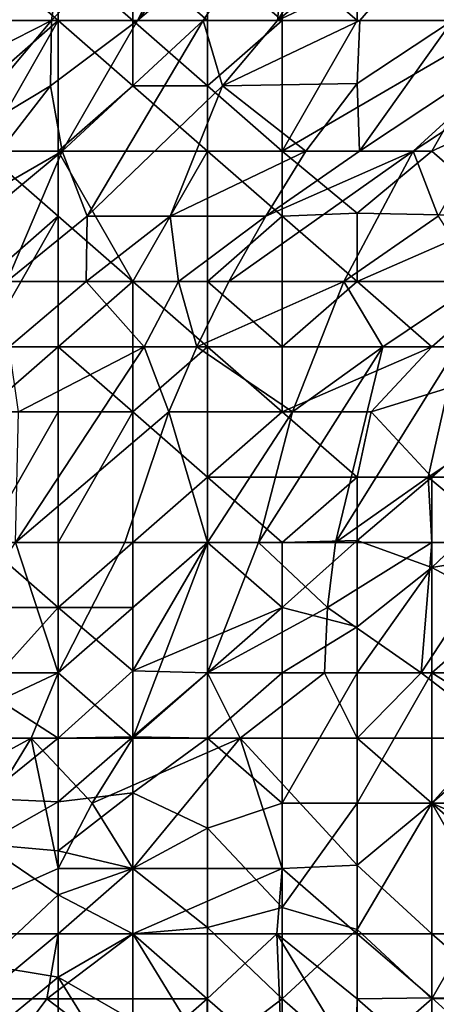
# Model space of a CAD drawing. Extents: x -161 to 11, y -10 to 160.
# Tile 87 of 256: x -1.0658 to -1.0409, y 0.137 to 0.196. Entities that reach past the tile are written whole.
import ezdxf

# ---------------------------------------------------------------- set-up
doc = ezdxf.new("R2010")
doc.units = 0

msp = doc.modelspace()

# ---------------------------------------------------------------- linework, layer by layer
for points in [[(-1.063936, 0.195912, 0.608206), (-1.063385, 0.199818, 0.616019), (-1.052944, 0.20763, 0.608206)], [(-1.058801, 0.195912, 0.596487), (-1.063936, 0.195912, 0.608206), (-1.052944, 0.20763, 0.608206)], [(-1.058801, 0.195912, 0.596487), (-1.049589, 0.20763, 0.600394), (-1.049632, 0.203724, 0.592581)], [(-1.049589, 0.20763, 0.600394), (-1.058801, 0.195912, 0.596487), (-1.052944, 0.20763, 0.608206)], [(-1.058801, 0.195912, 0.596487), (-1.049632, 0.203724, 0.592581), (-1.054861, 0.195912, 0.588675)], [(-1.050411, 0.195912, 0.580862), (-1.054861, 0.195912, 0.588675), (-1.049632, 0.203724, 0.592581)], [(-1.042129, 0.199818, 0.57305), (-1.050411, 0.195912, 0.580862), (-1.041022, 0.203724, 0.576956)], [(-1.050411, 0.195912, 0.580862), (-1.045533, 0.203724, 0.584769), (-1.041022, 0.203724, 0.576956)], [(-1.045533, 0.203724, 0.584769), (-1.050411, 0.195912, 0.580862), (-1.049632, 0.203724, 0.592581)], [(-1.063936, 0.195912, 0.608206), (-1.071645, 0.192005, 0.619925), (-1.063385, 0.199818, 0.616019)], [(-1.063385, 0.199818, 0.616019), (-1.071645, 0.192005, 0.619925), (-1.066069, 0.199818, 0.623831)], [(-1.068011, 0.199818, 0.773831), (-1.06354, 0.195912, 0.775725), (-1.06354, 0.199818, 0.774742)], [(-1.068011, 0.199818, 0.773831), (-1.068011, 0.195912, 0.775174), (-1.06354, 0.195912, 0.775725)], [(-1.059069, 0.195912, 0.775718), (-1.06354, 0.199818, 0.774742), (-1.06354, 0.195912, 0.775725)], [(-1.059069, 0.195912, 0.775718), (-1.059069, 0.199818, 0.775044), (-1.06354, 0.199818, 0.774742)], [(-1.059069, 0.199818, 0.775044), (-1.054598, 0.195912, 0.775257), (-1.054598, 0.199818, 0.774769)], [(-1.054598, 0.195912, 0.775257), (-1.059069, 0.199818, 0.775044), (-1.059069, 0.195912, 0.775718)], [(-1.050127, 0.195912, 0.77439), (-1.050127, 0.199818, 0.774201), (-1.054598, 0.199818, 0.774769)], [(-1.050127, 0.195912, 0.77439), (-1.054598, 0.199818, 0.774769), (-1.054598, 0.195912, 0.775257)], [(-1.042129, 0.199818, 0.57305), (-1.045495, 0.195912, 0.57305), (-1.050411, 0.195912, 0.580862)], [(-1.045656, 0.195912, 0.773278), (-1.045656, 0.199818, 0.773211), (-1.050127, 0.199818, 0.774201)], [(-1.045656, 0.195912, 0.773278), (-1.050127, 0.199818, 0.774201), (-1.050127, 0.195912, 0.77439)], [(-1.036714, 0.195912, 0.770586), (-1.036714, 0.199818, 0.770893), (-1.045656, 0.199818, 0.773211)], [(-1.036714, 0.195912, 0.770586), (-1.045656, 0.199818, 0.773211), (-1.045656, 0.195912, 0.773278)], [(-1.045495, 0.195912, 0.57305), (-1.042129, 0.199818, 0.57305), (-1.039947, 0.195912, 0.565237)], [(-1.036714, 0.199818, 0.565317), (-1.039947, 0.195912, 0.565237), (-1.042129, 0.199818, 0.57305)], [(-1.071645, 0.192005, 0.619925), (-1.063936, 0.195912, 0.608206), (-1.07051, 0.188099, 0.608206)], [(-1.07051, 0.188099, 0.608206), (-1.063936, 0.195912, 0.608206), (-1.064011, 0.192005, 0.600394)], [(-1.068011, 0.195912, 0.775174), (-1.068011, 0.192005, 0.776074), (-1.06354, 0.195912, 0.775725)], [(-1.068011, 0.192005, 0.776074), (-1.068011, 0.188099, 0.776595), (-1.06354, 0.195912, 0.775725)], [(-1.06354, 0.195912, 0.775725), (-1.068011, 0.188099, 0.776595), (-1.06354, 0.188099, 0.776672)], [(-1.058801, 0.195912, 0.596487), (-1.064011, 0.192005, 0.600394), (-1.063936, 0.195912, 0.608206)], [(-1.064011, 0.192005, 0.600394), (-1.058801, 0.195912, 0.596487), (-1.063312, 0.188099, 0.592581)], [(-1.06354, 0.195912, 0.775725), (-1.059069, 0.192005, 0.776067), (-1.059069, 0.195912, 0.775718)], [(-1.059069, 0.192005, 0.776067), (-1.06354, 0.195912, 0.775725), (-1.06354, 0.188099, 0.776672)], [(-1.063312, 0.188099, 0.592581), (-1.058801, 0.195912, 0.596487), (-1.054861, 0.195912, 0.588675)], [(-1.063312, 0.188099, 0.592581), (-1.054861, 0.195912, 0.588675), (-1.061805, 0.184193, 0.584769)], [(-1.061805, 0.184193, 0.584769), (-1.054861, 0.195912, 0.588675), (-1.053707, 0.192005, 0.580862)], [(-1.054598, 0.195912, 0.775257), (-1.059069, 0.195912, 0.775718), (-1.054598, 0.192005, 0.775456)], [(-1.054598, 0.192005, 0.775456), (-1.059069, 0.195912, 0.775718), (-1.059069, 0.192005, 0.776067)], [(-1.050411, 0.195912, 0.580862), (-1.053707, 0.192005, 0.580862), (-1.054861, 0.195912, 0.588675)], [(-1.054598, 0.192005, 0.775456), (-1.050127, 0.195912, 0.77439), (-1.054598, 0.195912, 0.775257)], [(-1.050127, 0.188099, 0.774293), (-1.050127, 0.195912, 0.77439), (-1.054598, 0.192005, 0.775456)], [(-1.045495, 0.195912, 0.57305), (-1.053707, 0.192005, 0.580862), (-1.050411, 0.195912, 0.580862)], [(-1.053707, 0.192005, 0.580862), (-1.045495, 0.195912, 0.57305), (-1.045656, 0.192156, 0.569144)], [(-1.050127, 0.188099, 0.774293), (-1.036714, 0.195912, 0.770586), (-1.045656, 0.195912, 0.773278)], [(-1.036714, 0.195912, 0.770586), (-1.050127, 0.188099, 0.774293), (-1.041185, 0.188099, 0.771137)], [(-1.050127, 0.188099, 0.774293), (-1.045656, 0.195912, 0.773278), (-1.050127, 0.195912, 0.77439)], [(-1.039947, 0.195912, 0.565237), (-1.045656, 0.192156, 0.569144), (-1.045495, 0.195912, 0.57305)], [(-1.045656, 0.192156, 0.569144), (-1.039947, 0.195912, 0.565237), (-1.045509, 0.188099, 0.565237)], [(-1.039947, 0.195912, 0.565237), (-1.033711, 0.195912, 0.557425), (-1.045509, 0.188099, 0.565237)], [(-1.042291, 0.188099, 0.561331), (-1.045509, 0.188099, 0.565237), (-1.033711, 0.195912, 0.557425)], [(-1.033711, 0.195912, 0.557425), (-1.036342, 0.192005, 0.557425), (-1.042291, 0.188099, 0.561331)], [(-1.032243, 0.192189, 0.768362), (-1.036714, 0.195912, 0.770586), (-1.041185, 0.188099, 0.771137)], [(-1.064011, 0.192005, 0.600394), (-1.070043, 0.184193, 0.600394), (-1.07051, 0.188099, 0.608206)], [(-1.063312, 0.188099, 0.592581), (-1.070043, 0.184193, 0.600394), (-1.064011, 0.192005, 0.600394)], [(-1.054598, 0.188099, 0.775439), (-1.059069, 0.192005, 0.776067), (-1.06354, 0.188099, 0.776672)], [(-1.056834, 0.184193, 0.576956), (-1.061805, 0.184193, 0.584769), (-1.053707, 0.192005, 0.580862)], [(-1.054598, 0.188099, 0.775439), (-1.054598, 0.192005, 0.775456), (-1.059069, 0.192005, 0.776067)], [(-1.056834, 0.184193, 0.576956), (-1.053707, 0.192005, 0.580862), (-1.048713, 0.188099, 0.569144)], [(-1.050127, 0.188099, 0.774293), (-1.054598, 0.192005, 0.775456), (-1.054598, 0.188099, 0.775439)], [(-1.045656, 0.192156, 0.569144), (-1.048713, 0.188099, 0.569144), (-1.053707, 0.192005, 0.580862)], [(-1.045656, 0.192156, 0.569144), (-1.045509, 0.188099, 0.565237), (-1.048713, 0.188099, 0.569144)], [(-1.040801, 0.184193, 0.557425), (-1.042291, 0.188099, 0.561331), (-1.036342, 0.192005, 0.557425)], [(-1.036714, 0.184193, 0.768426), (-1.032243, 0.192189, 0.768362), (-1.041185, 0.188099, 0.771137)], [(-1.063312, 0.188099, 0.592581), (-1.072703, 0.180287, 0.600394), (-1.070043, 0.184193, 0.600394)], [(-1.072703, 0.180287, 0.600394), (-1.063312, 0.188099, 0.592581), (-1.066605, 0.180287, 0.588675)], [(-1.06354, 0.188099, 0.776672), (-1.068011, 0.188099, 0.776595), (-1.06354, 0.184193, 0.77673)], [(-1.068011, 0.188099, 0.776595), (-1.068011, 0.180287, 0.776757), (-1.06354, 0.184193, 0.77673)], [(-1.066605, 0.180287, 0.588675), (-1.063312, 0.188099, 0.592581), (-1.061805, 0.184193, 0.584769)], [(-1.059069, 0.180287, 0.775865), (-1.054598, 0.188099, 0.775439), (-1.06354, 0.188099, 0.776672)], [(-1.06354, 0.184193, 0.77673), (-1.059069, 0.180287, 0.775865), (-1.06354, 0.188099, 0.776672)], [(-1.054598, 0.188099, 0.775439), (-1.059069, 0.180287, 0.775865), (-1.054598, 0.180287, 0.774744)], [(-1.048713, 0.188099, 0.569144), (-1.051116, 0.184193, 0.569144), (-1.056834, 0.184193, 0.576956)], [(-1.050127, 0.184193, 0.773858), (-1.050127, 0.188099, 0.774293), (-1.054598, 0.188099, 0.775439)], [(-1.050127, 0.184193, 0.773858), (-1.054598, 0.188099, 0.775439), (-1.054598, 0.180287, 0.774744)], [(-1.042291, 0.188099, 0.561331), (-1.053337, 0.180287, 0.569144), (-1.051116, 0.184193, 0.569144)], [(-1.042291, 0.188099, 0.561331), (-1.046443, 0.180287, 0.561331), (-1.053337, 0.180287, 0.569144)], [(-1.045509, 0.188099, 0.565237), (-1.042291, 0.188099, 0.561331), (-1.051116, 0.184193, 0.569144)], [(-1.045509, 0.188099, 0.565237), (-1.051116, 0.184193, 0.569144), (-1.048713, 0.188099, 0.569144)], [(-1.041185, 0.188099, 0.771137), (-1.050127, 0.188099, 0.774293), (-1.045656, 0.184384, 0.772269)], [(-1.050127, 0.184193, 0.773858), (-1.045656, 0.184384, 0.772269), (-1.050127, 0.188099, 0.774293)], [(-1.042291, 0.188099, 0.561331), (-1.040801, 0.184193, 0.557425), (-1.046443, 0.180287, 0.561331)], [(-1.036714, 0.184193, 0.768426), (-1.041185, 0.188099, 0.771137), (-1.045656, 0.184384, 0.772269)], [(-1.06354, 0.17638, 0.775915), (-1.06354, 0.184193, 0.77673), (-1.068011, 0.17638, 0.77621)], [(-1.06354, 0.184193, 0.77673), (-1.068011, 0.180287, 0.776757), (-1.068011, 0.17638, 0.77621)], [(-1.066605, 0.180287, 0.588675), (-1.061805, 0.184193, 0.584769), (-1.061874, 0.180287, 0.580862)], [(-1.059069, 0.180287, 0.775865), (-1.06354, 0.184193, 0.77673), (-1.06354, 0.17638, 0.775915)], [(-1.056834, 0.184193, 0.576956), (-1.061874, 0.180287, 0.580862), (-1.061805, 0.184193, 0.584769)], [(-1.056334, 0.180287, 0.57305), (-1.061874, 0.180287, 0.580862), (-1.056834, 0.184193, 0.576956)], [(-1.056834, 0.184193, 0.576956), (-1.051116, 0.184193, 0.569144), (-1.056334, 0.180287, 0.57305)], [(-1.053337, 0.180287, 0.569144), (-1.056334, 0.180287, 0.57305), (-1.051116, 0.184193, 0.569144)], [(-1.050127, 0.17638, 0.772302), (-1.050127, 0.184193, 0.773858), (-1.054598, 0.180287, 0.774744)], [(-1.045656, 0.184384, 0.772269), (-1.050127, 0.184193, 0.773858), (-1.045656, 0.180287, 0.771492)], [(-1.050127, 0.17638, 0.772302), (-1.045656, 0.180287, 0.771492), (-1.050127, 0.184193, 0.773858)], [(-1.046443, 0.180287, 0.561331), (-1.040801, 0.184193, 0.557425), (-1.038283, 0.180287, 0.553519)], [(-1.036714, 0.184193, 0.768426), (-1.045656, 0.184384, 0.772269), (-1.045656, 0.180287, 0.771492)], [(-1.036714, 0.180287, 0.767251), (-1.036714, 0.184193, 0.768426), (-1.045656, 0.180287, 0.771492)], [(-1.066605, 0.180287, 0.588675), (-1.061874, 0.180287, 0.580862), (-1.066483, 0.17638, 0.584769)], [(-1.058399, 0.17638, 0.57305), (-1.066483, 0.17638, 0.584769), (-1.061874, 0.180287, 0.580862)], [(-1.059069, 0.17638, 0.775145), (-1.059069, 0.180287, 0.775865), (-1.06354, 0.17638, 0.775915)], [(-1.056334, 0.180287, 0.57305), (-1.058399, 0.17638, 0.57305), (-1.061874, 0.180287, 0.580862)], [(-1.054598, 0.17638, 0.77388), (-1.054598, 0.180287, 0.774744), (-1.059069, 0.180287, 0.775865)], [(-1.054598, 0.17638, 0.77388), (-1.059069, 0.180287, 0.775865), (-1.059069, 0.17638, 0.775145)], [(-1.056334, 0.180287, 0.57305), (-1.055252, 0.17638, 0.569144), (-1.058399, 0.17638, 0.57305)], [(-1.056334, 0.180287, 0.57305), (-1.053337, 0.180287, 0.569144), (-1.055252, 0.17638, 0.569144)], [(-1.053337, 0.180287, 0.569144), (-1.046443, 0.180287, 0.561331), (-1.055252, 0.17638, 0.569144)], [(-1.046443, 0.180287, 0.561331), (-1.049513, 0.172474, 0.561331), (-1.055252, 0.17638, 0.569144)], [(-1.050127, 0.17638, 0.772302), (-1.054598, 0.180287, 0.774744), (-1.054598, 0.17638, 0.77388)], [(-1.041185, 0.17638, 0.768118), (-1.045656, 0.180287, 0.771492), (-1.050127, 0.17638, 0.772302)], [(-1.044115, 0.17638, 0.557425), (-1.049513, 0.172474, 0.561331), (-1.046443, 0.180287, 0.561331)], [(-1.044115, 0.17638, 0.557425), (-1.046443, 0.180287, 0.561331), (-1.038283, 0.180287, 0.553519)], [(-1.041185, 0.17638, 0.768118), (-1.036714, 0.180287, 0.767251), (-1.045656, 0.180287, 0.771492)], [(-1.044115, 0.17638, 0.557425), (-1.038283, 0.180287, 0.553519), (-1.039636, 0.17638, 0.553519)], [(-1.032243, 0.17638, 0.76303), (-1.036714, 0.180287, 0.767251), (-1.041185, 0.17638, 0.768118)], [(-1.06354, 0.172474, 0.774905), (-1.06354, 0.17638, 0.775915), (-1.068011, 0.172474, 0.775265)], [(-1.06354, 0.17638, 0.775915), (-1.068011, 0.17638, 0.77621), (-1.068011, 0.172474, 0.775265)], [(-1.058399, 0.17638, 0.57305), (-1.065909, 0.172474, 0.580862), (-1.066483, 0.17638, 0.584769)], [(-1.065909, 0.172474, 0.580862), (-1.058399, 0.17638, 0.57305), (-1.066103, 0.164662, 0.576956)], [(-1.056916, 0.172474, 0.569144), (-1.066103, 0.164662, 0.576956), (-1.058399, 0.17638, 0.57305)], [(-1.06354, 0.17638, 0.775915), (-1.059069, 0.172474, 0.773994), (-1.059069, 0.17638, 0.775145)], [(-1.06354, 0.17638, 0.775915), (-1.06354, 0.172474, 0.774905), (-1.059069, 0.172474, 0.773994)], [(-1.054598, 0.17638, 0.77388), (-1.059069, 0.17638, 0.775145), (-1.059069, 0.172474, 0.773994)], [(-1.054598, 0.17638, 0.77388), (-1.059069, 0.172474, 0.773994), (-1.054598, 0.168568, 0.770979)], [(-1.056916, 0.172474, 0.569144), (-1.058399, 0.17638, 0.57305), (-1.055252, 0.17638, 0.569144)], [(-1.055252, 0.17638, 0.569144), (-1.049513, 0.172474, 0.561331), (-1.056916, 0.172474, 0.569144)], [(-1.050127, 0.172474, 0.770895), (-1.050127, 0.17638, 0.772302), (-1.054598, 0.17638, 0.77388)], [(-1.054598, 0.17638, 0.77388), (-1.054598, 0.168568, 0.770979), (-1.050127, 0.172474, 0.770895)], [(-1.046942, 0.164662, 0.557425), (-1.051558, 0.164662, 0.561331), (-1.044115, 0.17638, 0.557425)], [(-1.049513, 0.172474, 0.561331), (-1.044115, 0.17638, 0.557425), (-1.051558, 0.164662, 0.561331)], [(-1.041185, 0.17638, 0.768118), (-1.050127, 0.172474, 0.770895), (-1.04481, 0.172474, 0.768362)], [(-1.050127, 0.172474, 0.770895), (-1.041185, 0.17638, 0.768118), (-1.050127, 0.17638, 0.772302)], [(-1.041406, 0.168568, 0.553519), (-1.046942, 0.164662, 0.557425), (-1.039636, 0.17638, 0.553519)], [(-1.044115, 0.17638, 0.557425), (-1.039636, 0.17638, 0.553519), (-1.046942, 0.164662, 0.557425)], [(-1.032243, 0.17638, 0.76303), (-1.041185, 0.17638, 0.768118), (-1.04481, 0.172474, 0.768362)], [(-1.041185, 0.168568, 0.764284), (-1.032243, 0.17638, 0.76303), (-1.04481, 0.172474, 0.768362)], [(-1.036155, 0.168568, 0.549612), (-1.041406, 0.168568, 0.553519), (-1.029609, 0.17638, 0.545706)], [(-1.041406, 0.168568, 0.553519), (-1.039636, 0.17638, 0.553519), (-1.029609, 0.17638, 0.545706)], [(-1.032243, 0.17638, 0.76303), (-1.041185, 0.168568, 0.764284), (-1.035471, 0.168568, 0.76055)], [(-1.06354, 0.172474, 0.774905), (-1.068011, 0.172474, 0.775265), (-1.068011, 0.164662, 0.771712)], [(-1.06354, 0.172474, 0.774905), (-1.068011, 0.164662, 0.771712), (-1.06354, 0.164662, 0.771326)], [(-1.059543, 0.164662, 0.569144), (-1.066103, 0.164662, 0.576956), (-1.056916, 0.172474, 0.569144)], [(-1.059069, 0.172474, 0.773994), (-1.06354, 0.172474, 0.774905), (-1.06354, 0.164662, 0.771326)], [(-1.059069, 0.172474, 0.773994), (-1.06354, 0.164662, 0.771326), (-1.059069, 0.164662, 0.770303)], [(-1.056916, 0.172474, 0.569144), (-1.054598, 0.164662, 0.564179), (-1.059543, 0.164662, 0.569144)], [(-1.059069, 0.172474, 0.773994), (-1.059069, 0.164662, 0.770303), (-1.054598, 0.168568, 0.770979)], [(-1.054598, 0.164662, 0.564179), (-1.056916, 0.172474, 0.569144), (-1.049513, 0.172474, 0.561331)], [(-1.045656, 0.168568, 0.766861), (-1.050127, 0.172474, 0.770895), (-1.054598, 0.168568, 0.770979)], [(-1.049513, 0.172474, 0.561331), (-1.051558, 0.164662, 0.561331), (-1.054598, 0.164662, 0.564179)], [(-1.04481, 0.172474, 0.768362), (-1.050127, 0.172474, 0.770895), (-1.045656, 0.168568, 0.766861)], [(-1.041185, 0.168568, 0.764284), (-1.04481, 0.172474, 0.768362), (-1.045656, 0.168568, 0.766861)], [(-1.059069, 0.164662, 0.770303), (-1.054598, 0.164662, 0.768735), (-1.054598, 0.168568, 0.770979)], [(-1.054598, 0.168568, 0.770979), (-1.054598, 0.164662, 0.768735), (-1.050127, 0.164662, 0.76669)], [(-1.045656, 0.168568, 0.766861), (-1.054598, 0.168568, 0.770979), (-1.050127, 0.164662, 0.76669)], [(-1.045656, 0.16477, 0.764456), (-1.045656, 0.168568, 0.766861), (-1.050127, 0.164662, 0.76669)], [(-1.041185, 0.164662, 0.553047), (-1.046942, 0.164662, 0.557425), (-1.041406, 0.168568, 0.553519)], [(-1.041185, 0.168568, 0.764284), (-1.045656, 0.168568, 0.766861), (-1.045656, 0.16477, 0.764456)], [(-1.041185, 0.16317, 0.76055), (-1.041185, 0.168568, 0.764284), (-1.045656, 0.16477, 0.764456)], [(-1.036714, 0.164662, 0.549899), (-1.041406, 0.168568, 0.553519), (-1.036155, 0.168568, 0.549612)], [(-1.041185, 0.164662, 0.553047), (-1.041406, 0.168568, 0.553519), (-1.036714, 0.164662, 0.549899)], [(-1.035471, 0.168568, 0.76055), (-1.041185, 0.168568, 0.764284), (-1.041185, 0.16317, 0.76055)], [(-1.032243, 0.164662, 0.754969), (-1.035471, 0.168568, 0.76055), (-1.041185, 0.16317, 0.76055)], [(-1.06354, 0.156849, 0.571847), (-1.071135, 0.156849, 0.580862), (-1.066103, 0.164662, 0.576956)], [(-1.06354, 0.164662, 0.771326), (-1.068011, 0.164662, 0.771712), (-1.06354, 0.160755, 0.768627)], [(-1.068011, 0.164662, 0.771712), (-1.068011, 0.160755, 0.768919), (-1.06354, 0.160755, 0.768627)], [(-1.066103, 0.164662, 0.576956), (-1.059543, 0.164662, 0.569144), (-1.06354, 0.156849, 0.571847)], [(-1.059069, 0.164662, 0.770303), (-1.06354, 0.164662, 0.771326), (-1.06354, 0.160755, 0.768627)], [(-1.06354, 0.160755, 0.768627), (-1.059069, 0.160755, 0.767615), (-1.059069, 0.164662, 0.770303)], [(-1.059543, 0.164662, 0.569144), (-1.054598, 0.164662, 0.564179), (-1.06354, 0.156849, 0.571847)], [(-1.06354, 0.156849, 0.571847), (-1.054598, 0.164662, 0.564179), (-1.059069, 0.152943, 0.566877)], [(-1.054598, 0.164662, 0.768735), (-1.059069, 0.164662, 0.770303), (-1.059069, 0.160755, 0.767615)], [(-1.054598, 0.164662, 0.768735), (-1.059069, 0.156963, 0.764456), (-1.050127, 0.160755, 0.763872)], [(-1.054598, 0.164662, 0.768735), (-1.059069, 0.160755, 0.767615), (-1.059069, 0.156963, 0.764456)], [(-1.054598, 0.164662, 0.564179), (-1.054598, 0.156849, 0.563088), (-1.059069, 0.152943, 0.566877)], [(-1.050127, 0.164662, 0.76669), (-1.054598, 0.164662, 0.768735), (-1.050127, 0.160755, 0.763872)], [(-1.054598, 0.164662, 0.564179), (-1.051558, 0.164662, 0.561331), (-1.054598, 0.156849, 0.563088)], [(-1.051558, 0.164662, 0.561331), (-1.047418, 0.160755, 0.557425), (-1.054598, 0.156849, 0.563088)], [(-1.051558, 0.164662, 0.561331), (-1.046942, 0.164662, 0.557425), (-1.047418, 0.160755, 0.557425)], [(-1.050127, 0.164662, 0.76669), (-1.050127, 0.160755, 0.763872), (-1.045656, 0.16477, 0.764456)], [(-1.045656, 0.159609, 0.76055), (-1.045656, 0.16477, 0.764456), (-1.050127, 0.160755, 0.763872)], [(-1.047418, 0.160755, 0.557425), (-1.046942, 0.164662, 0.557425), (-1.041185, 0.164662, 0.553047)], [(-1.047418, 0.160755, 0.557425), (-1.041185, 0.164662, 0.553047), (-1.041814, 0.156849, 0.553519)], [(-1.045656, 0.16477, 0.764456), (-1.045656, 0.159609, 0.76055), (-1.041185, 0.16317, 0.76055)], [(-1.041814, 0.156849, 0.553519), (-1.041185, 0.164662, 0.553047), (-1.036714, 0.164662, 0.549899)], [(-1.036714, 0.164662, 0.549899), (-1.036714, 0.156849, 0.55035), (-1.041814, 0.156849, 0.553519)], [(-1.036714, 0.160755, 0.755251), (-1.032243, 0.164662, 0.754969), (-1.041185, 0.16317, 0.76055)], [(-1.041185, 0.16317, 0.76055), (-1.045656, 0.159609, 0.76055), (-1.045656, 0.156849, 0.758061)], [(-1.041185, 0.156849, 0.755036), (-1.041185, 0.16317, 0.76055), (-1.045656, 0.156849, 0.758061)], [(-1.041185, 0.16317, 0.76055), (-1.041185, 0.156849, 0.755036), (-1.036714, 0.160755, 0.755251)], [(-1.06354, 0.160755, 0.768627), (-1.068011, 0.160755, 0.768919), (-1.068011, 0.15581, 0.764456)], [(-1.06354, 0.160755, 0.768627), (-1.068011, 0.15581, 0.764456), (-1.06354, 0.152943, 0.761289)], [(-1.059069, 0.156963, 0.764456), (-1.06354, 0.160755, 0.768627), (-1.06354, 0.152943, 0.761289)], [(-1.059069, 0.160755, 0.767615), (-1.06354, 0.160755, 0.768627), (-1.059069, 0.156963, 0.764456)], [(-1.054598, 0.156849, 0.762669), (-1.050127, 0.160755, 0.763872), (-1.059069, 0.156963, 0.764456)], [(-1.047612, 0.156849, 0.557425), (-1.054598, 0.156849, 0.563088), (-1.047418, 0.160755, 0.557425)], [(-1.050127, 0.156849, 0.760671), (-1.050127, 0.160755, 0.763872), (-1.054598, 0.156849, 0.762669)], [(-1.050127, 0.160755, 0.763872), (-1.050127, 0.156849, 0.760671), (-1.045656, 0.159609, 0.76055)], [(-1.047612, 0.156849, 0.557425), (-1.047418, 0.160755, 0.557425), (-1.041814, 0.156849, 0.553519)], [(-1.041185, 0.156849, 0.755036), (-1.036714, 0.154033, 0.748831), (-1.036714, 0.160755, 0.755251)], [(-1.050127, 0.156849, 0.760671), (-1.045656, 0.156849, 0.758061), (-1.045656, 0.159609, 0.76055)], [(-1.059069, 0.153021, 0.76055), (-1.059069, 0.156963, 0.764456), (-1.06354, 0.152943, 0.761289)], [(-1.054598, 0.156849, 0.762669), (-1.059069, 0.156963, 0.764456), (-1.059069, 0.153021, 0.76055)], [(-1.065149, 0.152943, 0.57305), (-1.071869, 0.152943, 0.580862), (-1.06354, 0.156849, 0.571847)], [(-1.071135, 0.156849, 0.580862), (-1.06354, 0.156849, 0.571847), (-1.071869, 0.152943, 0.580862)], [(-1.06354, 0.156849, 0.571847), (-1.059069, 0.152943, 0.566877), (-1.065149, 0.152943, 0.57305)], [(-1.059069, 0.153021, 0.76055), (-1.054598, 0.152943, 0.758845), (-1.054598, 0.156849, 0.762669)], [(-1.052652, 0.152943, 0.561331), (-1.059069, 0.152943, 0.566877), (-1.054598, 0.156849, 0.563088)], [(-1.050127, 0.156849, 0.760671), (-1.054598, 0.156849, 0.762669), (-1.054598, 0.152943, 0.758845)], [(-1.054598, 0.152943, 0.758845), (-1.050127, 0.149037, 0.752573), (-1.050127, 0.156849, 0.760671)], [(-1.054598, 0.156849, 0.563088), (-1.047612, 0.156849, 0.557425), (-1.052652, 0.152943, 0.561331)], [(-1.045656, 0.152943, 0.556278), (-1.052652, 0.152943, 0.561331), (-1.047612, 0.156849, 0.557425)], [(-1.050127, 0.156849, 0.760671), (-1.050127, 0.149037, 0.752573), (-1.045656, 0.156849, 0.758061)], [(-1.045656, 0.149037, 0.750083), (-1.045656, 0.156849, 0.758061), (-1.050127, 0.149037, 0.752573)], [(-1.047612, 0.156849, 0.557425), (-1.041814, 0.156849, 0.553519), (-1.045656, 0.152943, 0.556278)], [(-1.045656, 0.152943, 0.556278), (-1.041814, 0.156849, 0.553519), (-1.036714, 0.152943, 0.550906)], [(-1.045656, 0.156849, 0.758061), (-1.045656, 0.149037, 0.750083), (-1.041185, 0.156849, 0.755036)], [(-1.041185, 0.149037, 0.747103), (-1.041185, 0.156849, 0.755036), (-1.045656, 0.149037, 0.750083)], [(-1.036714, 0.152943, 0.550906), (-1.041814, 0.156849, 0.553519), (-1.036714, 0.156849, 0.55035)], [(-1.041185, 0.149037, 0.747103), (-1.036714, 0.154033, 0.748831), (-1.041185, 0.156849, 0.755036)], [(-1.068011, 0.15581, 0.764456), (-1.068011, 0.149317, 0.756644), (-1.06354, 0.152943, 0.761289)], [(-1.041185, 0.149037, 0.747103), (-1.036714, 0.14513, 0.739079), (-1.036714, 0.154033, 0.748831)], [(-1.065149, 0.152943, 0.57305), (-1.06354, 0.14513, 0.571264), (-1.07233, 0.141224, 0.580862)], [(-1.07233, 0.141224, 0.580862), (-1.072307, 0.149037, 0.580862), (-1.065149, 0.152943, 0.57305)], [(-1.071869, 0.152943, 0.580862), (-1.065149, 0.152943, 0.57305), (-1.072307, 0.149037, 0.580862)], [(-1.068011, 0.149317, 0.756644), (-1.06354, 0.149128, 0.756644), (-1.06354, 0.152943, 0.761289)], [(-1.059069, 0.152943, 0.566877), (-1.061515, 0.149037, 0.569144), (-1.065149, 0.152943, 0.57305)], [(-1.06354, 0.14513, 0.571264), (-1.065149, 0.152943, 0.57305), (-1.061515, 0.149037, 0.569144)], [(-1.06354, 0.149128, 0.756644), (-1.059069, 0.153021, 0.76055), (-1.06354, 0.152943, 0.761289)], [(-1.06354, 0.149128, 0.756644), (-1.059069, 0.149669, 0.756644), (-1.059069, 0.153021, 0.76055)], [(-1.059069, 0.152943, 0.566877), (-1.052652, 0.152943, 0.561331), (-1.061515, 0.149037, 0.569144)], [(-1.059069, 0.14513, 0.567091), (-1.061515, 0.149037, 0.569144), (-1.052652, 0.152943, 0.561331)], [(-1.059069, 0.153021, 0.76055), (-1.059069, 0.149669, 0.756644), (-1.054598, 0.152943, 0.758845)], [(-1.059069, 0.149669, 0.756644), (-1.054598, 0.147547, 0.752737), (-1.054598, 0.152943, 0.758845)], [(-1.059069, 0.14513, 0.567091), (-1.052652, 0.152943, 0.561331), (-1.050127, 0.14513, 0.56027)], [(-1.054598, 0.147547, 0.752737), (-1.050127, 0.149037, 0.752573), (-1.054598, 0.152943, 0.758845)], [(-1.052652, 0.152943, 0.561331), (-1.045656, 0.152943, 0.556278), (-1.045656, 0.145329, 0.557425)], [(-1.052652, 0.152943, 0.561331), (-1.045656, 0.145329, 0.557425), (-1.050127, 0.14513, 0.56027)], [(-1.045656, 0.152943, 0.556278), (-1.036714, 0.152943, 0.550906), (-1.041185, 0.149037, 0.554068)], [(-1.045656, 0.152943, 0.556278), (-1.041185, 0.149037, 0.554068), (-1.045656, 0.145329, 0.557425)], [(-1.041185, 0.149037, 0.554068), (-1.036714, 0.152943, 0.550906), (-1.032414, 0.149037, 0.549612)], [(-1.068011, 0.149317, 0.756644), (-1.068011, 0.1466, 0.752737), (-1.06354, 0.149128, 0.756644)], [(-1.06354, 0.149128, 0.756644), (-1.06354, 0.14619, 0.752737), (-1.059069, 0.149669, 0.756644)], [(-1.059069, 0.14513, 0.750823), (-1.059069, 0.149669, 0.756644), (-1.06354, 0.14619, 0.752737)], [(-1.059069, 0.149669, 0.756644), (-1.059069, 0.14513, 0.750823), (-1.054598, 0.147547, 0.752737)], [(-1.068011, 0.1466, 0.752737), (-1.06354, 0.14619, 0.752737), (-1.06354, 0.149128, 0.756644)], [(-1.059069, 0.14513, 0.567091), (-1.06354, 0.14513, 0.571264), (-1.061515, 0.149037, 0.569144)], [(-1.050127, 0.142793, 0.744925), (-1.050127, 0.149037, 0.752573), (-1.054598, 0.147547, 0.752737)], [(-1.050127, 0.149037, 0.752573), (-1.050127, 0.142793, 0.744925), (-1.045656, 0.149037, 0.750083)], [(-1.050127, 0.142793, 0.744925), (-1.045656, 0.141478, 0.741019), (-1.045656, 0.149037, 0.750083)], [(-1.045656, 0.141478, 0.741019), (-1.041185, 0.149037, 0.747103), (-1.045656, 0.149037, 0.750083)], [(-1.045656, 0.141478, 0.741019), (-1.041185, 0.137318, 0.732455), (-1.041185, 0.149037, 0.747103)], [(-1.041185, 0.141224, 0.556046), (-1.045656, 0.145329, 0.557425), (-1.041185, 0.149037, 0.554068)], [(-1.032243, 0.14513, 0.550686), (-1.041185, 0.149037, 0.554068), (-1.032414, 0.149037, 0.549612)], [(-1.041185, 0.137318, 0.732455), (-1.036714, 0.14513, 0.739079), (-1.041185, 0.149037, 0.747103)], [(-1.036714, 0.141224, 0.553896), (-1.041185, 0.141224, 0.556046), (-1.041185, 0.149037, 0.554068)], [(-1.041185, 0.149037, 0.554068), (-1.032243, 0.14513, 0.550686), (-1.036714, 0.141224, 0.553896)], [(-1.059069, 0.14513, 0.750823), (-1.054598, 0.141608, 0.744925), (-1.054598, 0.147547, 0.752737)], [(-1.054598, 0.141608, 0.744925), (-1.050127, 0.142793, 0.744925), (-1.054598, 0.147547, 0.752737)], [(-1.068011, 0.139371, 0.741019), (-1.06354, 0.143551, 0.748831), (-1.068011, 0.1466, 0.752737)], [(-1.06354, 0.143551, 0.748831), (-1.06354, 0.14619, 0.752737), (-1.068011, 0.1466, 0.752737)], [(-1.06354, 0.14619, 0.752737), (-1.06354, 0.143551, 0.748831), (-1.059069, 0.14513, 0.750823)], [(-1.06354, 0.14513, 0.571264), (-1.06354, 0.141224, 0.571701), (-1.07233, 0.141224, 0.580862)], [(-1.06354, 0.143551, 0.748831), (-1.059069, 0.141224, 0.745292), (-1.059069, 0.14513, 0.750823)], [(-1.06354, 0.14513, 0.571264), (-1.059069, 0.14513, 0.567091), (-1.06354, 0.141224, 0.571701)], [(-1.06354, 0.141224, 0.571701), (-1.059069, 0.14513, 0.567091), (-1.059069, 0.141224, 0.567708)], [(-1.059069, 0.141224, 0.745292), (-1.054598, 0.141608, 0.744925), (-1.059069, 0.14513, 0.750823)], [(-1.059069, 0.141224, 0.567708), (-1.059069, 0.14513, 0.567091), (-1.050127, 0.14513, 0.56027)], [(-1.059069, 0.141224, 0.567708), (-1.050127, 0.14513, 0.56027), (-1.050451, 0.141224, 0.561331)], [(-1.050451, 0.141224, 0.561331), (-1.050127, 0.14513, 0.56027), (-1.045656, 0.141224, 0.558332)], [(-1.050127, 0.14513, 0.56027), (-1.045656, 0.145329, 0.557425), (-1.045656, 0.141224, 0.558332)], [(-1.045656, 0.141224, 0.558332), (-1.045656, 0.145329, 0.557425), (-1.041185, 0.141224, 0.556046)], [(-1.036714, 0.137445, 0.7293), (-1.036714, 0.14513, 0.739079), (-1.041185, 0.137318, 0.732455)], [(-1.06354, 0.138628, 0.741019), (-1.06354, 0.143551, 0.748831), (-1.068011, 0.139371, 0.741019)], [(-1.06354, 0.138628, 0.741019), (-1.059069, 0.141224, 0.745292), (-1.06354, 0.143551, 0.748831)], [(-1.054598, 0.141608, 0.744925), (-1.050127, 0.137318, 0.737219), (-1.050127, 0.142793, 0.744925)], [(-1.050127, 0.137318, 0.737219), (-1.045656, 0.141478, 0.741019), (-1.050127, 0.142793, 0.744925)], [(-1.054598, 0.133919, 0.733206), (-1.054598, 0.141608, 0.744925), (-1.059069, 0.141224, 0.745292)], [(-1.054598, 0.133919, 0.733206), (-1.050127, 0.137318, 0.737219), (-1.054598, 0.141608, 0.744925)], [(-1.06354, 0.141224, 0.571701), (-1.068226, 0.137318, 0.576956), (-1.07233, 0.141224, 0.580862)], [(-1.068226, 0.137318, 0.576956), (-1.06354, 0.141224, 0.571701), (-1.064218, 0.137318, 0.57305)], [(-1.064218, 0.137318, 0.57305), (-1.06354, 0.141224, 0.571701), (-1.059069, 0.141224, 0.567708)], [(-1.064218, 0.137318, 0.57305), (-1.059069, 0.141224, 0.567708), (-1.054628, 0.137318, 0.565237)], [(-1.06354, 0.138628, 0.741019), (-1.059069, 0.13605, 0.737112), (-1.059069, 0.141224, 0.745292)], [(-1.059069, 0.13605, 0.737112), (-1.054598, 0.133919, 0.733206), (-1.059069, 0.141224, 0.745292)], [(-1.054628, 0.137318, 0.565237), (-1.059069, 0.141224, 0.567708), (-1.050451, 0.141224, 0.561331)], [(-1.054628, 0.137318, 0.565237), (-1.050451, 0.141224, 0.561331), (-1.050127, 0.133412, 0.563704)], [(-1.045656, 0.137318, 0.559664), (-1.050451, 0.141224, 0.561331), (-1.045656, 0.141224, 0.558332)], [(-1.045735, 0.133412, 0.561331), (-1.050127, 0.133412, 0.563704), (-1.050451, 0.141224, 0.561331)], [(-1.045735, 0.133412, 0.561331), (-1.050451, 0.141224, 0.561331), (-1.045656, 0.137318, 0.559664)], [(-1.050127, 0.137318, 0.737219), (-1.045656, 0.133412, 0.729443), (-1.045656, 0.141478, 0.741019)], [(-1.041185, 0.137318, 0.732455), (-1.045656, 0.141478, 0.741019), (-1.045656, 0.133412, 0.729443)], [(-1.045656, 0.141224, 0.558332), (-1.041185, 0.137386, 0.557425), (-1.045656, 0.137318, 0.559664)], [(-1.041185, 0.137386, 0.557425), (-1.045656, 0.141224, 0.558332), (-1.041185, 0.141224, 0.556046)], [(-1.041185, 0.141224, 0.556046), (-1.036714, 0.141224, 0.553896), (-1.036714, 0.137318, 0.555545)], [(-1.041185, 0.137386, 0.557425), (-1.041185, 0.141224, 0.556046), (-1.036714, 0.137318, 0.555545)], [(-1.068011, 0.139371, 0.741019), (-1.068011, 0.134955, 0.733206), (-1.06354, 0.138628, 0.741019)], [(-1.068011, 0.134955, 0.733206), (-1.06354, 0.133412, 0.731995), (-1.06354, 0.138628, 0.741019)], [(-1.059069, 0.131447, 0.7293), (-1.059069, 0.13605, 0.737112), (-1.06354, 0.138628, 0.741019)], [(-1.06354, 0.133412, 0.731995), (-1.059069, 0.131447, 0.7293), (-1.06354, 0.138628, 0.741019)], [(-1.041185, 0.137318, 0.732455), (-1.041185, 0.132451, 0.725394), (-1.036714, 0.137445, 0.7293)], [(-1.041185, 0.132451, 0.725394), (-1.036714, 0.133412, 0.723759), (-1.036714, 0.137445, 0.7293)], [(-1.067153, 0.133412, 0.576956), (-1.068226, 0.137318, 0.576956), (-1.064218, 0.137318, 0.57305)], [(-1.067153, 0.133412, 0.576956), (-1.064218, 0.137318, 0.57305), (-1.059069, 0.133412, 0.569772)], [(-1.059069, 0.133412, 0.569772), (-1.064218, 0.137318, 0.57305), (-1.054628, 0.137318, 0.565237)], [(-1.054598, 0.129505, 0.568226), (-1.059069, 0.133412, 0.569772), (-1.054628, 0.137318, 0.565237)], [(-1.054628, 0.137318, 0.565237), (-1.050127, 0.133412, 0.563704), (-1.054598, 0.129505, 0.568226)], [(-1.054598, 0.133919, 0.733206), (-1.050127, 0.134649, 0.733206), (-1.050127, 0.137318, 0.737219)], [(-1.050127, 0.134649, 0.733206), (-1.045656, 0.133412, 0.729443), (-1.050127, 0.137318, 0.737219)], [(-1.045735, 0.133412, 0.561331), (-1.045656, 0.137318, 0.559664), (-1.041185, 0.133412, 0.559188)], [(-1.041185, 0.133412, 0.559188), (-1.045656, 0.137318, 0.559664), (-1.041185, 0.137386, 0.557425)], [(-1.045656, 0.133412, 0.729443), (-1.041185, 0.132451, 0.725394), (-1.041185, 0.137318, 0.732455)], [(-1.036762, 0.133412, 0.557425), (-1.041185, 0.133412, 0.559188), (-1.041185, 0.137386, 0.557425)], [(-1.036714, 0.137318, 0.555545), (-1.036762, 0.133412, 0.557425), (-1.041185, 0.137386, 0.557425)]]:
    msp.add_3dface(points)

doc.saveas('drawing.dxf')
